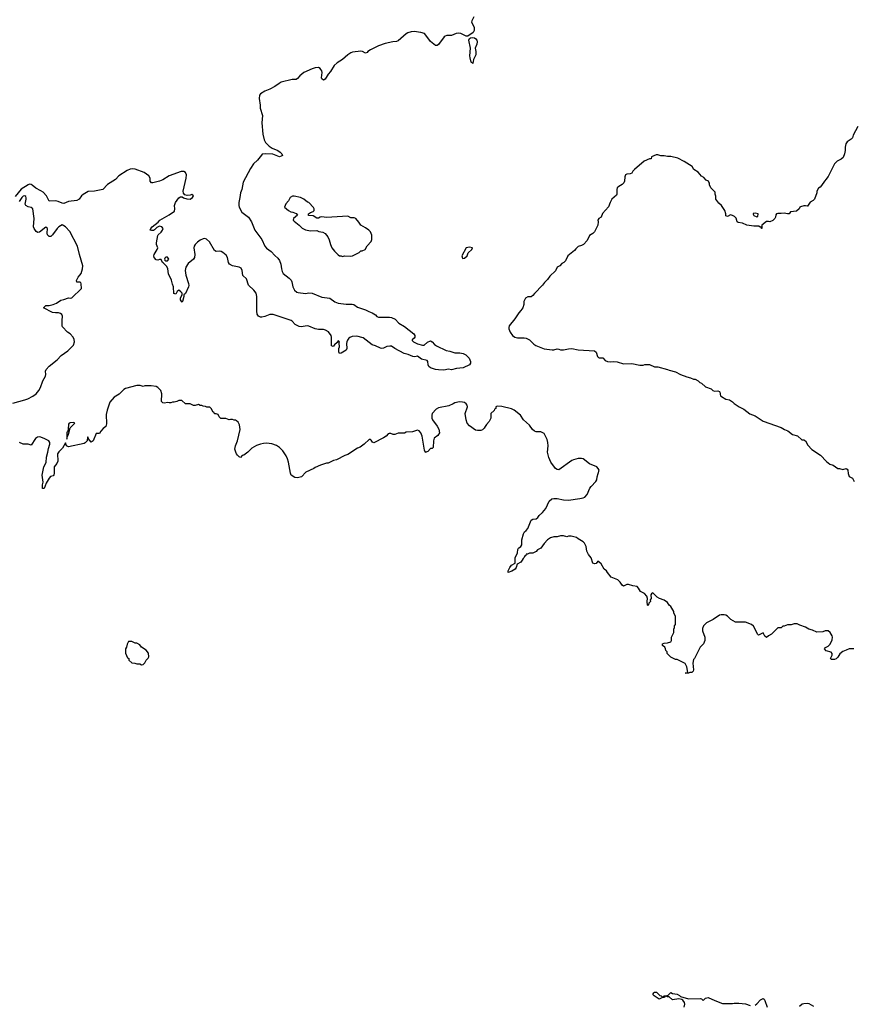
# Model space of a CAD drawing. Header units: inches. Extents: x 2348423 to 2474978, y 460702 to 613625.
# Tile 53 of 113: x 2414248 to 2424520, y 517687 to 529822. Entities that reach past the tile are written whole.
import ezdxf

# ---------------------------------------------------------------- set-up
doc = ezdxf.new("R2010")
doc.units = ezdxf.units.IN
doc.header["$MEASUREMENT"] = 0
for name, color, linetype in [('C4512', 7, 'Continuous'), ('C4521', 7, 'Continuous'), ('C4522', 7, 'Continuous')]:
    doc.layers.add(name, color=color, linetype=linetype)

msp = doc.modelspace()

# ---------------------------------------------------------------- linework, layer by layer
at = {"layer": 'C4512', "color": 5}
for points, elevation in [([(2419842, 529858), (2419819, 529810), (2419817, 529790), (2419846, 529730), (2419847, 529690), (2419835, 529665), (2419770, 529618), (2419750, 529619), (2419684, 529650), (2419650, 529656), (2419628, 529652), (2419570, 529628), (2419510, 529628), (2419490, 529620), (2419479, 529610), (2419410, 529517), (2419390, 529503), (2419370, 529502), (2419310, 529555), (2419279, 529599), (2419234, 529650), (2419190, 529664), (2419110, 529678), (2419070, 529672), (2419030, 529660), (2419010, 529647), (2418910, 529563), (2418890, 529555), (2418845, 529550), (2418750, 529527), (2418670, 529501), (2418569, 529451), (2418538, 529430), (2418530, 529419), (2418510, 529409), (2418471, 529431), (2418450, 529435), (2418350, 529422), (2418330, 529415), (2418290, 529390), (2418224, 529330), (2418160, 529290), (2418122, 529258), (2418078, 529182), (2418050, 529150), (2418010, 529089), (2417990, 529075), (2417972, 529092), (2417967, 529107), (2417973, 529170), (2417970, 529190), (2417960, 529210), (2417950, 529222), (2417930, 529233), (2417890, 529230), (2417850, 529218), (2417750, 529170), (2417698, 529130), (2417670, 529098), (2417653, 529087), (2417606, 529086), (2417469, 529051), (2417443, 529037), (2417390, 528999), (2417330, 528967), (2417270, 528942), (2417213, 528907), (2417204, 528890), (2417199, 528850), (2417211, 528770), (2417211, 528730), (2417241, 528641), (2417230, 528550), (2417244, 528410), (2417262, 528342), (2417278, 528310), (2417322, 528262), (2417360, 528240), (2417427, 528210), (2417458, 528190), (2417479, 528170), (2417485, 528150), (2417470, 528139), (2417450, 528133), (2417366, 528166), (2417273, 528167), (2417237, 528163), (2417226, 528154), (2417180, 528090), (2417130, 528045), (2417090, 527989), (2417001, 527818), (2416984, 527730), (2416969, 527690), (2416962, 527630), (2416946, 527570), (2416946, 527530), (2416950, 527510), (2416983, 527450), (2417067, 527390), (2417106, 527330), (2417144, 527230), (2417232, 527112), (2417270, 527030), (2417288, 527008), (2417346, 526966), (2417390, 526916), (2417430, 526882), (2417450, 526855), (2417465, 526810), (2417472, 526750), (2417480, 526720), (2417496, 526696), (2417570, 526638), (2417591, 526611), (2417601, 526590), (2417614, 526530), (2417633, 526490), (2417664, 526464), (2417678, 526458), (2417770, 526449), (2417810, 526454), (2417850, 526452), (2417970, 526403), (2418070, 526390), (2418130, 526345), (2418170, 526330), (2418270, 526316), (2418345, 526315), (2418365, 526310), (2418410, 526277), (2418507, 526247), (2418550, 526224), (2418591, 526210), (2418630, 526186), (2418650, 526163), (2418670, 526154), (2418730, 526157), (2418805, 526155), (2418831, 526150), (2418875, 526130), (2418921, 526081), (2418990, 526042), (2419105, 525950), (2419118, 525930), (2419118, 525910), (2419110, 525898), (2419082, 525878), (2419082, 525870), (2419102, 525850), (2419150, 525827), (2419210, 525812), (2419230, 525812), (2419272, 525848), (2419310, 525865), (2419330, 525853), (2419358, 525818), (2419382, 525802), (2419503, 525743), (2419550, 525735), (2419610, 525718), (2419670, 525718), (2419711, 525710), (2419746, 525690), (2419785, 525650), (2419802, 525610), (2419802, 525590), (2419792, 525568), (2419714, 525530), (2419630, 525524), (2419570, 525505), (2419530, 525513), (2419476, 525504), (2419410, 525505), (2419370, 525512), (2419310, 525532), (2419288, 525548), (2419281, 525570), (2419279, 525610), (2419270, 525621), (2419200, 525640), (2419150, 525674), (2419115, 525665), (2419091, 525669), (2419036, 525696), (2418984, 525710), (2418869, 525770), (2418830, 525797), (2418810, 525799), (2418770, 525793), (2418730, 525773), (2418710, 525769), (2418694, 525774), (2418630, 525804), (2418590, 525814), (2418481, 525901), (2418403, 525923), (2418343, 525917), (2418314, 525906), (2418303, 525897), (2418287, 525873), (2418279, 525850), (2418276, 525830), (2418279, 525770), (2418270, 525750), (2418210, 525714), (2418190, 525708), (2418179, 525730), (2418181, 525770), (2418187, 525790), (2418183, 525837), (2418187, 525847), (2418182, 525862), (2418170, 525866), (2418158, 525842), (2418125, 525815), (2418110, 525795), (2418090, 525802), (2418088, 525910), (2418084, 525930), (2418053, 525973), (2418016, 525996), (2417990, 526002), (2417930, 526002), (2417890, 526010), (2417810, 526046), (2417790, 526051), (2417717, 526037), (2417690, 526039), (2417644, 526064), (2417606, 526106), (2417593, 526113), (2417370, 526188), (2417330, 526187), (2417270, 526164), (2417230, 526154), (2417215, 526155), (2417190, 526168), (2417174, 526194), (2417169, 526230), (2417170, 526410), (2417161, 526450), (2417131, 526490), (2417065, 526550), (2417041, 526630), (2416998, 526670), (2416988, 526730), (2416978, 526758), (2416954, 526774), (2416868, 526788), (2416831, 526810), (2416820, 526830), (2416810, 526890), (2416790, 526920), (2416750, 526953), (2416730, 526964), (2416710, 526968), (2416670, 526966), (2416650, 526978), (2416586, 527086), (2416550, 527119), (2416530, 527124), (2416510, 527122), (2416470, 527105), (2416438, 527082), (2416408, 527050), (2416397, 527030), (2416394, 527010), (2416404, 526930), (2416401, 526890), (2416390, 526870), (2416323, 526817), (2416294, 526770), (2416285, 526730), (2416293, 526673), (2416328, 526570), (2416330, 526546), (2416327, 526530), (2416290, 526448), (2416271, 526429), (2416271, 526411), (2416255, 526350), (2416250, 526342), (2416245, 526345), (2416229, 526370), (2416230, 526394), (2416248, 526432), (2416249, 526450), (2416235, 526470), (2416210, 526489), (2416186, 526474), (2416170, 526438), (2416148, 526448), (2416144, 526530), (2416130, 526562), (2416120, 526610), (2416081, 526690), (2416071, 526750), (2416059, 526779), (2416021, 526821), (2416006, 526830), (2415990, 526866), (2415970, 526868), (2415950, 526859), (2415930, 526861), (2415904, 526890), (2415901, 526910), (2415905, 526930), (2415943, 526990), (2415949, 527010), (2415933, 527050), (2415933, 527070), (2415950, 527162), (2415953, 527170), (2415990, 527203), (2416009, 527230), (2416016, 527250), (2415999, 527270), (2415970, 527277), (2415938, 527262), (2415910, 527233), (2415895, 527225), (2415870, 527223), (2415855, 527230), (2415863, 527250), (2415879, 527270), (2415954, 527326), (2415973, 527350), (2416090, 527419), (2416156, 527464), (2416159, 527490), (2416154, 527530), (2416169, 527570), (2416210, 527625), (2416230, 527638), (2416250, 527638), (2416267, 527627), (2416307, 527613), (2416350, 527612), (2416378, 527630), (2416388, 527650), (2416370, 527668), (2416350, 527658), (2416310, 527655), (2416284, 527664), (2416266, 527686), (2416263, 527710), (2416298, 527870), (2416301, 527910), (2416290, 527937), (2416271, 527951), (2416238, 527950), (2416090, 527897), (2416010, 527848), (2415969, 527831), (2415890, 527810), (2415870, 527813), (2415855, 527830), (2415855, 527870), (2415838, 527898), (2415780, 527940), (2415670, 527979), (2415642, 527982), (2415610, 527978), (2415570, 527962), (2415470, 527897), (2415430, 527853), (2415329, 527790), (2415270, 527728), (2415170, 527709), (2415090, 527703), (2415030, 527669), (2415008, 527650), (2414980, 527610), (2414950, 527592), (2414850, 527582), (2414790, 527558), (2414770, 527560), (2414722, 527582), (2414690, 527589), (2414610, 527585), (2414579, 527650), (2414535, 527695), (2414510, 527713), (2414446, 527746), (2414403, 527783), (2414390, 527791), (2414370, 527793), (2414350, 527786), (2414266, 527734), (2414190, 527643)], 60), ([(2414164, 525096), (2414310, 525136), (2414349, 525151), (2414410, 525181), (2414449, 525211), (2414484, 525250), (2414504, 525290), (2414534, 525370), (2414564, 525430), (2414569, 525450), (2414566, 525490), (2414574, 525510), (2414609, 525550), (2414709, 525630), (2414758, 525682), (2414840, 525740), (2414909, 525811), (2414922, 525850), (2414920, 525880), (2414908, 525910), (2414868, 525950), (2414838, 525970), (2414775, 526035), (2414769, 526050), (2414769, 526130), (2414775, 526150), (2414775, 526170), (2414768, 526190), (2414750, 526202), (2414726, 526210), (2414690, 526209), (2414650, 526215), (2414542, 526270), (2414570, 526299), (2414610, 526298), (2414658, 526310), (2414702, 526330), (2414754, 526366), (2414790, 526373), (2414850, 526396), (2414870, 526391), (2414890, 526396), (2415008, 526510), (2415007, 526567), (2415002, 526582), (2414987, 526587), (2414950, 526588), (2414946, 526606), (2414966, 526650), (2414990, 526673), (2415004, 526696), (2415020, 526750), (2415026, 526790), (2414984, 526930), (2414961, 527030), (2414866, 527210), (2414810, 527269), (2414772, 527292), (2414730, 527268), (2414710, 527250), (2414650, 527170), (2414630, 527151), (2414610, 527151), (2414591, 527170), (2414586, 527190), (2414590, 527250), (2414570, 527267), (2414490, 527202), (2414470, 527199), (2414450, 527211), (2414424, 527250), (2414416, 527270), (2414427, 527370), (2414410, 527490), (2414388, 527508), (2414350, 527517), (2414324, 527530), (2414314, 527550), (2414329, 527610), (2414328, 527628), (2414322, 527642), (2414310, 527652), (2414290, 527646), (2414273, 527630), (2414240, 527580)], 80), ([(2420000, 524832), (2419982, 524810), (2419970, 524786), (2419950, 524766), (2419930, 524758), (2419890, 524758), (2419865, 524765), (2419790, 524815), (2419762, 524850), (2419749, 524890), (2419739, 524970), (2419765, 525050), (2419761, 525070), (2419750, 525089), (2419730, 525103), (2419706, 525110), (2419667, 525113), (2419610, 525102), (2419590, 525089), (2419535, 525065), (2419410, 525039), (2419380, 525020), (2419332, 524970), (2419325, 524950), (2419325, 524930), (2419327, 524910), (2419336, 524890), (2419394, 524814), (2419414, 524774), (2419421, 524730), (2419402, 524698), (2419357, 524663), (2419345, 524630), (2419342, 524550), (2419330, 524538), (2419310, 524538), (2419278, 524502), (2419254, 524490), (2419254, 524486), (2419250, 524486), (2419236, 524516), (2419209, 524690), (2419192, 524732), (2419170, 524755), (2419150, 524762), (2419090, 524742), (2419010, 524738), (2418990, 524728), (2418913, 524727), (2418870, 524708), (2418849, 524709), (2418820, 524720), (2418800, 524720), (2418790, 524718), (2418762, 524690), (2418731, 524669), (2418610, 524608), (2418596, 524616), (2418580, 524640), (2418570, 524648), (2418553, 524647), (2418492, 524590), (2418445, 524555), (2418410, 524542), (2418290, 524462), (2418254, 524450), (2418150, 524398), (2418114, 524390), (2418050, 524358), (2418030, 524355), (2417954, 524330), (2417890, 524304), (2417871, 524289), (2417774, 524246), (2417722, 524190), (2417670, 524176), (2417640, 524180), (2417594, 524210), (2417586, 524234), (2417561, 524370), (2417549, 524410), (2417530, 524448), (2417490, 524508), (2417448, 524550), (2417414, 524574), (2417355, 524595), (2417290, 524602), (2417250, 524599), (2417214, 524590), (2417167, 524573), (2417110, 524542), (2417058, 524490), (2417010, 524455), (2416990, 524449), (2416970, 524426), (2416950, 524435), (2416930, 524453), (2416920, 524470), (2416909, 524490), (2416899, 524530), (2416906, 524570), (2416933, 524630), (2416964, 524770), (2416958, 524830), (2416940, 524860), (2416920, 524880), (2416910, 524888), (2416890, 524888), (2416870, 524895), (2416845, 524895), (2416830, 524889), (2416787, 524907), (2416728, 524908), (2416707, 524927), (2416695, 524955), (2416670, 524966), (2416650, 524966), (2416642, 524982), (2416626, 524990), (2416610, 525026), (2416590, 525046), (2416553, 525047), (2416536, 525056), (2416510, 525058), (2416490, 525068), (2416470, 525068), (2416450, 525078), (2416410, 525068), (2416390, 525068), (2416350, 525088), (2416290, 525086), (2416247, 525127), (2416210, 525128), (2416184, 525116), (2416150, 525108), (2416130, 525108), (2416110, 525098), (2416090, 525098), (2416070, 525106), (2416030, 525095), (2416010, 525102), (2415995, 525115), (2415999, 525210), (2415988, 525250), (2415948, 525290), (2415930, 525302), (2415869, 525309), (2415791, 525309), (2415770, 525302), (2415734, 525314), (2415693, 525313), (2415550, 525278), (2415530, 525265), (2415473, 525207), (2415410, 525170), (2415359, 525110), (2415324, 525010), (2415315, 524955), (2415317, 524843), (2415311, 524810), (2415275, 524785), (2415246, 524750), (2415230, 524722), (2415190, 524722), (2415151, 524630), (2415130, 524615), (2415097, 524657), (2415090, 524678), (2415085, 524675), (2415077, 524630), (2415055, 524605), (2415040, 524600), (2414850, 524559), (2414825, 524570), (2414810, 524608), (2414777, 524543), (2414730, 524498), (2414713, 524470), (2414717, 524383), (2414707, 524353), (2414671, 524310), (2414673, 524230), (2414668, 524212), (2414658, 524202), (2414628, 524192), (2414610, 524173), (2414573, 524110), (2414550, 524046), (2414530, 524044), (2414529, 524049), (2414530, 524090), (2414537, 524123), (2414526, 524210), (2414547, 524313), (2414574, 524366), (2414579, 524430), (2414595, 524490), (2414602, 524538), (2414619, 524590), (2414617, 524610), (2414605, 524630), (2414558, 524658), (2414510, 524676), (2414490, 524679), (2414465, 524675), (2414441, 524659), (2414390, 524578), (2414350, 524589), (2414290, 524589), (2414246, 524610)], 80)]:
    msp.add_lwpolyline(points, dxfattribs=dict(at, elevation=elevation))
for points, elevation in [([(2419830, 529282), (2419810, 529298), (2419797, 529350), (2419795, 529375), (2419802, 529470), (2419784, 529570), (2419791, 529589), (2419802, 529598), (2419830, 529602), (2419850, 529598), (2419868, 529588), (2419880, 529570), (2419883, 529550), (2419879, 529521), (2419862, 529470), (2419870, 529430), (2419869, 529390), (2419838, 529330)], 60), ([(2417630, 527649), (2417610, 527649), (2417582, 527630), (2417558, 527590), (2417526, 527554), (2417512, 527510), (2417558, 527470), (2417590, 527454), (2417612, 527450), (2417653, 527433), (2417671, 527411), (2417622, 527370), (2417618, 527350), (2417630, 527338), (2417691, 527290), (2417730, 527251), (2417770, 527231), (2417830, 527221), (2417910, 527225), (2417934, 527210), (2417982, 527202), (2418010, 527185), (2418044, 527144), (2418061, 527110), (2418078, 527050), (2418096, 527010), (2418125, 526970), (2418170, 526922), (2418190, 526912), (2418211, 526911), (2418225, 526905), (2418250, 526911), (2418330, 526906), (2418350, 526911), (2418429, 526951), (2418450, 526972), (2418467, 526973), (2418506, 526990), (2418530, 527034), (2418578, 527090), (2418588, 527112), (2418588, 527168), (2418569, 527209), (2418548, 527230), (2418510, 527258), (2418450, 527288), (2418426, 527326), (2418388, 527370), (2418370, 527379), (2418330, 527382), (2418290, 527401), (2418030, 527385), (2417970, 527393), (2417950, 527389), (2417930, 527374), (2417910, 527377), (2417863, 527403), (2417808, 527410), (2417808, 527430), (2417830, 527445), (2417863, 527457), (2417878, 527470), (2417878, 527490), (2417869, 527509), (2417810, 527568), (2417795, 527575), (2417749, 527609), (2417706, 527630)], 80), ([(2419790, 527017), (2419750, 527009), (2419696, 526910), (2419703, 526883), (2419710, 526878), (2419730, 526881), (2419761, 526910), (2419774, 526950), (2419818, 526990), (2419826, 527010)], 80), ([(2416050, 526895), (2416037, 526883), (2416031, 526870), (2416038, 526858), (2416050, 526851), (2416070, 526851), (2416084, 526870), (2416070, 526894)], 60), ([(2414910, 524856), (2414870, 524855), (2414857, 524850), (2414850, 524839), (2414844, 524776), (2414837, 524743), (2414830, 524738), (2414829, 524729), (2414830, 524654), (2414835, 524685), (2414850, 524714), (2414868, 524790), (2414929, 524850)], 80), ([(2415630, 522158), (2415590, 522158), (2415570, 522126), (2415562, 522090), (2415552, 522070), (2415552, 522030), (2415553, 522013), (2415578, 521958), (2415594, 521950), (2415594, 521930), (2415630, 521894), (2415667, 521893), (2415690, 521882), (2415730, 521882), (2415750, 521872), (2415770, 521874), (2415790, 521894), (2415806, 521930), (2415830, 521954), (2415838, 521970), (2415836, 522016), (2415806, 522050), (2415749, 522089), (2415730, 522118), (2415690, 522138), (2415670, 522138)], 120)]:
    msp.add_lwpolyline(points, close=True, dxfattribs=dict(at, elevation=elevation))
at = {"layer": 'C4521', "color": 5, "elevation": 80}
for points in [[(2422435, 517650), (2422444, 517690), (2422439, 517710), (2422419, 517739), (2422406, 517746), (2422370, 517755), (2422290, 517744), (2422250, 517778), (2422230, 517778), (2422210, 517786), (2422198, 517782), (2422194, 517770), (2422170, 517769), (2422126, 517750), (2422068, 517790), (2422049, 517809), (2422062, 517830), (2422070, 517835), (2422095, 517835), (2422136, 517796), (2422154, 517790), (2422170, 517774), (2422182, 517778), (2422186, 517790), (2422210, 517791), (2422239, 517801), (2422270, 517834), (2422290, 517822), (2422350, 517811), (2422377, 517797), (2422390, 517782), (2422490, 517756), (2422638, 517758), (2422650, 517754), (2422670, 517732), (2422699, 517761), (2422730, 517771), (2422813, 517733), (2422910, 517699), (2423030, 517696), (2423050, 517701), (2423110, 517701), (2423191, 517691), (2423250, 517671)], [(2423310, 517678), (2423330, 517691), (2423378, 517742), (2423410, 517758), (2423422, 517750), (2423430, 517734), (2423458, 517650)], [(2423857, 517663), (2423889, 517691), (2423910, 517698), (2423950, 517701), (2423970, 517696), (2424030, 517666)]]:
    msp.add_lwpolyline(points, dxfattribs=at)
at = {"layer": 'C4522', "color": 5, "elevation": 80}
for points in [[(2424574, 528506), (2424520, 528400), (2424510, 528368), (2424492, 528350), (2424443, 528317), (2424427, 528293), (2424418, 528250), (2424418, 528210), (2424411, 528170), (2424395, 528125), (2424370, 528102), (2424322, 528078), (2424290, 528046), (2424212, 527890), (2424192, 527870), (2424185, 527855), (2424166, 527834), (2424130, 527778), (2424110, 527758), (2424090, 527746), (2424072, 527710), (2424071, 527690), (2424042, 527610), (2424025, 527595), (2423987, 527573), (2423955, 527525), (2423950, 527522), (2423930, 527529), (2423910, 527529), (2423870, 527515), (2423862, 527510), (2423851, 527489), (2423818, 527462), (2423747, 527453), (2423730, 527429), (2423710, 527429), (2423670, 527439), (2423630, 527434), (2423590, 527435), (2423574, 527430), (2423564, 527416), (2423562, 527390), (2423552, 527370), (2423530, 527348), (2423490, 527329), (2423475, 527335), (2423450, 527335), (2423392, 527290), (2423394, 527250), (2423390, 527249), (2423386, 527266), (2423374, 527266), (2423356, 527276), (2423296, 527276), (2423210, 527289), (2423155, 527315), (2423102, 527322), (2423089, 527330), (2423076, 527376), (2423056, 527396), (2423030, 527409), (2423005, 527415), (2422970, 527398), (2422950, 527406), (2422949, 527430), (2422935, 527470), (2422895, 527530), (2422862, 527562), (2422828, 527610), (2422827, 527647), (2422818, 527670), (2422816, 527696), (2422766, 527750), (2422748, 527788), (2422747, 527807), (2422738, 527818), (2422735, 527830), (2422706, 527846), (2422677, 527877), (2422650, 527895), (2422610, 527942), (2422556, 527976), (2422534, 528014), (2422435, 528075), (2422356, 528116), (2422270, 528137), (2422230, 528137), (2422190, 528145), (2422150, 528143), (2422110, 528157), (2422090, 528157), (2422032, 528130), (2422030, 528109), (2422010, 528108), (2421942, 528078), (2421825, 527975), (2421805, 527955), (2421791, 527929), (2421770, 527922), (2421730, 527918), (2421712, 527908), (2421704, 527884), (2421702, 527830), (2421692, 527810), (2421672, 527790), (2421630, 527768), (2421611, 527749), (2421606, 527730), (2421606, 527670), (2421601, 527659), (2421546, 527610), (2421525, 527570), (2421505, 527515), (2421430, 527435), (2421411, 527389), (2421385, 527370), (2421371, 527350), (2421376, 527330), (2421371, 527290), (2421331, 527209), (2421311, 527189), (2421270, 527162), (2421240, 527100), (2421194, 527050), (2421170, 527038), (2421130, 527028), (2421100, 527000), (2421084, 526976), (2421002, 526910), (2420972, 526850), (2420952, 526830), (2420930, 526818), (2420902, 526790), (2420872, 526770), (2420850, 526728), (2420780, 526660), (2420750, 526618), (2420715, 526585), (2420691, 526550), (2420590, 526449), (2420570, 526422), (2420550, 526408), (2420510, 526406), (2420482, 526390), (2420462, 526350), (2420458, 526330), (2420461, 526310), (2420447, 526270), (2420424, 526236), (2420399, 526210), (2420350, 526135), (2420281, 526050), (2420275, 526030), (2420275, 526010), (2420291, 525970), (2420321, 525930), (2420350, 525911), (2420383, 525903), (2420463, 525903), (2420490, 525897), (2420530, 525876), (2420583, 525823), (2420608, 525808), (2420710, 525766), (2420810, 525752), (2420830, 525752), (2420870, 525764), (2420890, 525763), (2420910, 525753), (2420950, 525753), (2421010, 525765), (2421050, 525768), (2421130, 525753), (2421330, 525739), (2421350, 525725), (2421369, 525669), (2421379, 525659), (2421390, 525653), (2421433, 525653), (2421463, 525623), (2421490, 525611), (2421530, 525607), (2421570, 525611), (2421610, 525606), (2421690, 525581), (2421790, 525586), (2421890, 525565), (2421930, 525565), (2421950, 525571), (2422010, 525571), (2422070, 525545), (2422110, 525545), (2422230, 525511), (2422250, 525501), (2422330, 525481), (2422390, 525451), (2422470, 525421), (2422514, 525410), (2422550, 525392), (2422570, 525392), (2422610, 525372), (2422630, 525352), (2422650, 525342), (2422697, 525297), (2422770, 525271), (2422791, 525251), (2422810, 525245), (2422850, 525247), (2422870, 525241), (2422877, 525230), (2422885, 525185), (2422897, 525177), (2422950, 525146), (2422995, 525135), (2423030, 525112), (2423052, 525090), (2423112, 525050), (2423170, 525021), (2423246, 524966), (2423310, 524938), (2423410, 524872), (2423630, 524798), (2423671, 524771), (2423715, 524755), (2423770, 524711), (2423833, 524693), (2423885, 524645), (2423910, 524643), (2423930, 524631), (2423960, 524580), (2424010, 524526), (2424114, 524454), (2424190, 524378), (2424230, 524345), (2424271, 524331), (2424330, 524292), (2424350, 524291), (2424390, 524278), (2424430, 524291), (2424444, 524284), (2424451, 524271), (2424455, 524230), (2424470, 524192), (2424512, 524170), (2424532, 524130)], [(2424527, 522067), (2424470, 522068), (2424434, 522050), (2424390, 522035), (2424352, 522008), (2424330, 521966), (2424310, 521946), (2424290, 521938), (2424250, 521938), (2424238, 521950), (2424258, 521990), (2424258, 522010), (2424249, 522029), (2424185, 522045), (2424166, 522070), (2424176, 522084), (2424210, 522102), (2424235, 522125), (2424260, 522180), (2424262, 522210), (2424258, 522230), (2424235, 522270), (2424210, 522288), (2424172, 522288), (2424144, 522276), (2424070, 522275), (2424019, 522299), (2423970, 522309), (2423930, 522335), (2423860, 522360), (2423830, 522378), (2423790, 522378), (2423755, 522365), (2423710, 522362), (2423670, 522346), (2423650, 522346), (2423630, 522326), (2423590, 522326), (2423510, 522248), (2423474, 522230), (2423450, 522206), (2423430, 522226), (2423410, 522266), (2423350, 522238), (2423343, 522243), (2423290, 522346), (2423266, 522370), (2423190, 522398), (2423070, 522398), (2423010, 522428), (2422968, 522470), (2422950, 522482), (2422929, 522489), (2422891, 522489), (2422870, 522482), (2422792, 522430), (2422711, 522389), (2422676, 522350), (2422663, 522317), (2422661, 522290), (2422691, 522210), (2422692, 522170), (2422672, 522130), (2422632, 522090), (2422562, 521950), (2422550, 521938), (2422543, 521890), (2422551, 521810), (2422547, 521793), (2422530, 521775), (2422505, 521775), (2422489, 521769), (2422449, 521769), (2422446, 521770), (2422470, 521772), (2422482, 521778), (2422470, 521848), (2422450, 521888), (2422350, 521938), (2422330, 521938), (2422270, 521966), (2422226, 522010), (2422226, 522030), (2422208, 522048), (2422207, 522067), (2422198, 522090), (2422169, 522110), (2422170, 522131), (2422190, 522138), (2422230, 522141), (2422270, 522154), (2422278, 522170), (2422278, 522210), (2422308, 522270), (2422309, 522311), (2422318, 522330), (2422318, 522350), (2422328, 522370), (2422328, 522468), (2422309, 522510), (2422308, 522530), (2422270, 522588), (2422250, 522608), (2422230, 522638), (2422190, 522668), (2422130, 522689), (2422105, 522705), (2422050, 522758), (2422032, 522748), (2422025, 522735), (2422031, 522690), (2422018, 522670), (2422021, 522650), (2422002, 522630), (2421998, 522610), (2421990, 522602), (2421985, 522605), (2421979, 522650), (2421982, 522690), (2421976, 522716), (2421946, 522750), (2421896, 522776), (2421874, 522814), (2421855, 522835), (2421803, 522843), (2421750, 522862), (2421730, 522862), (2421690, 522842), (2421670, 522854), (2421649, 522890), (2421618, 522918), (2421538, 522950), (2421490, 523008), (2421478, 523030), (2421448, 523050), (2421414, 523114), (2421390, 523138), (2421370, 523148), (2421350, 523118), (2421330, 523115), (2421310, 523122), (2421289, 523189), (2421258, 523230), (2421238, 523270), (2421228, 523330), (2421208, 523370), (2421190, 523388), (2421130, 523422), (2421110, 523442), (2421045, 523455), (2421010, 523455), (2420990, 523449), (2420950, 523462), (2420910, 523462), (2420870, 523448), (2420830, 523448), (2420790, 523435), (2420752, 523410), (2420710, 523368), (2420670, 523308), (2420630, 523288), (2420610, 523268), (2420570, 523246), (2420530, 523246), (2420505, 523235), (2420490, 523233), (2420483, 523217), (2420470, 523208), (2420465, 523195), (2420450, 523182), (2420441, 523159), (2420422, 523138), (2420376, 523110), (2420367, 523070), (2420352, 523048), (2420314, 523026), (2420268, 523008), (2420266, 523030), (2420289, 523071), (2420310, 523098), (2420355, 523125), (2420354, 523190), (2420382, 523250), (2420386, 523294), (2420394, 523310), (2420422, 523330), (2420437, 523350), (2420434, 523410), (2420454, 523486), (2420469, 523510), (2420490, 523525), (2420510, 523551), (2420550, 523652), (2420570, 523666), (2420610, 523671), (2420634, 523686), (2420650, 523711), (2420692, 523748), (2420730, 523798), (2420774, 523886), (2420805, 523915), (2420830, 523921), (2420870, 523921), (2420950, 523903), (2421010, 523899), (2421150, 523919), (2421192, 523928), (2421210, 523938), (2421239, 523970), (2421275, 524050), (2421289, 524070), (2421348, 524130), (2421358, 524150), (2421362, 524190), (2421388, 524270), (2421378, 524290), (2421358, 524310), (2421270, 524349), (2421190, 524409), (2421170, 524415), (2421130, 524415), (2421070, 524399), (2421050, 524389), (2420890, 524275), (2420870, 524278), (2420850, 524289), (2420794, 524370), (2420767, 524427), (2420753, 524490), (2420759, 524570), (2420757, 524610), (2420749, 524650), (2420710, 524722), (2420670, 524741), (2420610, 524743), (2420590, 524750), (2420565, 524770), (2420530, 524824), (2420456, 524890), (2420417, 524950), (2420339, 525010), (2420310, 525024), (2420190, 525055), (2420130, 525058), (2420114, 525050), (2420114, 525030), (2420098, 525022), (2420093, 525007), (2420054, 524970), (2420054, 524910), (2420032, 524870), (2420000, 524832)]]:
    msp.add_lwpolyline(points, dxfattribs=at)
msp.add_lwpolyline([(2423310, 527438), (2423285, 527435), (2423284, 527424), (2423294, 527410), (2423330, 527394), (2423342, 527398), (2423346, 527430)], close=True, dxfattribs=at)

doc.saveas('drawing.dxf')
